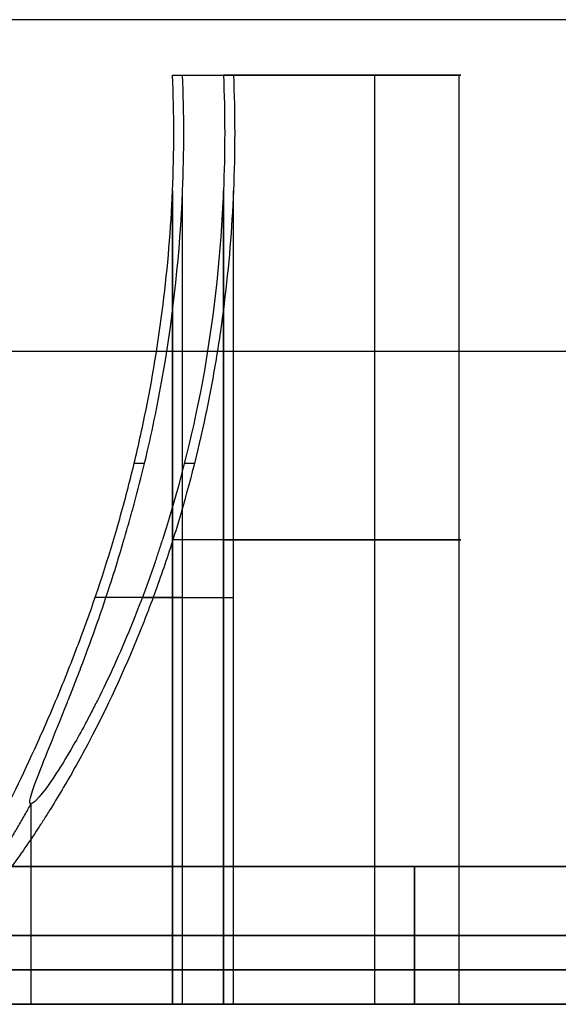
# Model space of a CAD drawing. Header units: millimetres. Extents: x 0 to 284, y -110 to 65.
# Tile 199 of 256: x 270.72 to 272.28, y -46.7 to -43.84. Entities that reach past the tile are written whole.
import ezdxf

# ---------------------------------------------------------------- set-up
doc = ezdxf.new("R2010")
doc.units = ezdxf.units.MM
doc.layers.add('Layer 01', color=18, linetype='Continuous', true_color=0x000000)

# ---------------------------------------------------------------- blocks, each defined once
blk = doc.blocks.new('Block 01')
at = {"layer": 'Layer 01'}
for p, q in [((278, -43.8391, -25.5075), (260.2, -43.8391, -25.5075)), ((271.1905, -44, -16.6), (271.1905, -44, -16.6)), ((271.1905, -44, -11.8), (271.1905, -44, -11.8)), ((271.3386, -44, -15.3553), (271.3386, -44, -15.3553)), ((271.6224, -44, -10.649), (271.6224, -44, -10.961)), ((271.6224, -44, -11.639), (271.6224, -44, -11.951)), ((271.6224, -44, -13.049), (271.6224, -44, -13.361)), ((271.6224, -44, -14.039), (271.6224, -44, -14.351)), ((271.6224, -44, -15.449), (271.6224, -44, -15.761)), ((271.6224, -44, -16.439), (271.6224, -44, -16.751)), ((271.75, -46.7, -16.1595), (271.75, -44, -16.1595)), ((271.75, -46.7, -13.7595), (271.75, -44, -13.7595)), ((271.75, -46.7, -11.3595), (271.75, -44, -11.3595)), ((271.9987, -44, -11.3443), (271.7516, -44, -11.3443)), ((271.9987, -44, -13.7443), (271.7516, -44, -13.7443)), ((271.9987, -44, -16.1443), (271.7516, -44, -16.1443)), ((271.9947, -46.7, -11.3886), (271.9947, -44, -11.3886)), ((271.9947, -46.7, -13.7886), (271.9947, -44, -13.7886)), ((271.9947, -46.7, -16.1886), (271.9947, -44, -16.1886)), ((271.1614, -46.7, -14.4447), (271.1614, -44.3363, -14.4447)), ((271.1905, -46.7, -14.2), (271.1905, -44.3363, -14.2)), ((271.1905, -46.7, -11.8), (271.1905, -44.3363, -11.8)), ((271.1905, -46.6941, -16.6), (271.1905, -44.3363, -16.6)), ((271.3095, -46.6869, -13.2), (271.3095, -44.3363, -13.2)), ((271.3095, -46.6809, -10.8), (271.3095, -44.3363, -10.8)), ((271.3095, -46.7, -15.6), (271.3095, -44.3363, -15.6)), ((271.3386, -46.7, -10.5553), (271.3386, -44.3363, -10.5553)), ((278, -44.8036, -1.9093), (260.2, -44.8036, -1.9093)), ((270.75, -46.7, -11.2405), (270.75, -46.1174, -11.2405)), ((270.75, -46.7, -13.6405), (270.75, -46.1174, -13.6405)), ((270.75, -46.7, -16.0405), (270.75, -46.1174, -16.0405)), ((271.865, -46.3, -15.05), (271.865, -46.7, -15.05)), ((271.865, -46.3, -14.75), (271.865, -46.7, -14.75)), ((271.865, -46.7, -12.65), (271.865, -46.3, -12.65)), ((271.865, -46.7, -12.35), (271.865, -46.3, -12.35)), ((273.1, -46.5, -15.05), (270.63, -46.5, -15.05)), ((273.1, -46.5, -14.75), (270.63, -46.5, -14.75)), ((273.1, -46.5, -12.65), (270.63, -46.5, -12.65)), ((273.1, -46.5, -12.35), (270.63, -46.5, -12.35)), ((271.3095, -46.7, -10.8), (271.3095, -46.6826, -10.8)), ((271.7535, -46.7, -11.3), (270.7465, -46.7, -11.3)), ((271.7535, -46.7, -13.7), (270.7465, -46.7, -13.7)), ((271.7535, -46.7, -16.1), (270.7465, -46.7, -16.1)), ((271.25, -46.7, -11.8035), (271.25, -46.7, -10.7965)), ((271.25, -46.7, -14.2035), (271.25, -46.7, -13.1965)), ((271.25, -46.7, -16.6035), (271.25, -46.7, -15.5965)), ((271.3095, -46.7, -13.2), (271.3095, -46.6923, -13.2)), ((274.5, -46.7, -13.7), (272, -46.7, -13.7))]:
    blk.add_line(p, q, dxfattribs=at)
at = {"layer": 'Layer 01', "extrusion": (4.07624e-16, -1, -4.85066e-17)}
for centre in [(271.25, -11.3, 44), (271.25, -16.1, 44)]:
    blk.add_arc(centre, 0.75, 263.2138, 83.2138, dxfattribs=at)
at = {"layer": 'Layer 01', "extrusion": (-1.52116e-16, -1, -4.75227e-15)}
blk.add_arc((271.25, -13.7, 44), 0.75, 263.2138, 83.2138, dxfattribs=at)
at = {"layer": 'Layer 01', "extrusion": (8.74476e-15, -1, 7.00125e-14)}
blk.add_arc((271.25, -16.1, 44), 0.5035, 263.2138, 83.2138, dxfattribs=at)
at = {"layer": 'Layer 01', "extrusion": (7.07733e-15, -1, 5.60003e-14)}
blk.add_arc((271.25, -13.7, 44), 0.5035, 263.2138, 83.2138, dxfattribs=at)
at = {"layer": 'Layer 01', "extrusion": (5.4099e-15, -1, 4.19881e-14)}
blk.add_arc((271.25, -11.3, 44), 0.5035, 263.2138, 83.2138, dxfattribs=at)
at = {"layer": 'Layer 01', "extrusion": (0, 1, 0)}
for centre, radius, start, end in [((-271.25, -11.3, -45.35), 0.75, 96.7862, 276.7862), ((-271.25, -13.7, -45.35), 0.75, 96.7862, 276.7862), ((-271.25, -16.1, -45.35), 0.75, 96.7862, 276.7862), ((-271.25, -16.1, -45.35), 0.5035, 96.7862, 276.7862), ((-271.25, -13.7, -45.35), 0.5035, 96.7862, 276.7862), ((-271.25, -11.3, -45.35), 0.5035, 96.7862, 276.7862), ((-271.25, -16.1, -45.5182), 0.75, 276.7862, 294.7343), ((-271.25, -13.7, -45.5182), 0.75, 276.7862, 294.7343), ((-271.25, -11.3, -45.5182), 0.75, 276.7862, 294.7343), ((-271.25, -11.3, -45.5182), 0.5035, 276.7862, 304.0982), ((-271.25, -13.7, -45.5182), 0.5035, 276.7862, 304.0982), ((-271.25, -16.1, -45.5182), 0.5035, 276.7862, 304.0982), ((-271.25, -11.3, -45.5182), 0.5035, 69.4748, 96.7862), ((-271.25, -13.7, -45.5182), 0.5035, 69.4748, 96.7862), ((-271.25, -16.1, -45.5182), 0.5035, 69.4748, 96.7862), ((-271.25, -16.1, -45.5182), 0.75, 78.8382, 96.7862), ((-271.25, -13.7, -45.5182), 0.75, 78.8382, 96.7862), ((-271.25, -11.3, -45.5182), 0.75, 78.8382, 96.7862)]:
    blk.add_arc(centre, radius, start, end, dxfattribs=at)
at = {"layer": 'Layer 01', "extrusion": (9.13859e-18, -1, 0)}
blk.add_arc((269.1, -13.7, 46.5), 5.4, 270, 90, dxfattribs=at)
at = {"layer": 'Layer 01', "extrusion": (9.13859e-18, -1, 5.46571e-16)}
blk.add_arc((269.1, -13.7, 46.5), 6.5, 270, 90, dxfattribs=at)
at = {"layer": 'Layer 01', "extrusion": (0, -1, 0)}
blk.add_arc((269.1, -13.7, 46.6), 5.4, 270, 90, dxfattribs=at)
at = {"layer": 'Layer 01', "extrusion": (-9.13859e-18, 1, 0)}
blk.add_arc((-269.1, -13.7, -46.7), 5.4, 90, 270, dxfattribs=at)
at = {"layer": 'Layer 01', "extrusion": (6.26375e-17, 1, -7.45375e-18)}
for centre, radius, start, end in [((-271.25, -16.1, -46.7), 0.75, 276.7862, 96.7862), ((-271.25, -13.7, -46.7), 0.75, 276.7862, 96.7862), ((-271.25, -13.7, -46.7), 0.5035, 276.7862, 96.7862), ((-271.25, -16.1, -46.7), 0.5035, 276.7862, 96.7862), ((-271.25, -13.7, -46.7), 0.75, 96.7862, 276.7862), ((-271.25, -16.1, -46.7), 0.75, 96.7862, 276.7862), ((-271.25, -16.1, -46.7), 0.5035, 96.7862, 276.7862), ((-271.25, -13.7, -46.7), 0.5035, 96.7862, 276.7862)]:
    blk.add_arc(centre, radius, start, end, dxfattribs=at)
at = {"layer": 'Layer 01', "extrusion": (-4.97102e-16, 1, -4.71122e-15)}
blk.add_arc((-271.25, -11.3, -46.7), 0.75, 276.7862, 96.7862, dxfattribs=at)
at = {"layer": 'Layer 01', "extrusion": (8.96351e-16, 1, 6.99864e-15)}
blk.add_arc((-271.25, -11.3, -46.7), 0.5035, 276.7862, 96.7862, dxfattribs=at)
at = {"layer": 'Layer 01', "extrusion": (-1.61658e-15, 1, -1.41187e-14)}
blk.add_arc((-271.25, -11.3, -46.7), 0.75, 96.7862, 276.7862, dxfattribs=at)
at = {"layer": 'Layer 01', "extrusion": (-7.71076e-16, 1, -7.01355e-15)}
blk.add_arc((-271.25, -11.3, -46.7), 0.5035, 96.7862, 276.7862, dxfattribs=at)
at = {"layer": 'Layer 01'}
for points in [[(271.1614, -44, -12.0447), (271.1759, -44, -11.9224), (271.1905, -44, -11.8)], [(271.1614, -44, -14.4447), (271.1759, -44, -14.3224), (271.1905, -44, -14.2)], [(271.1614, -44, -16.8447), (271.1759, -44, -16.7224), (271.1905, -44, -16.6)], [(271.3095, -44, -10.8), (271.3241, -44, -10.6776), (271.3386, -44, -10.5553)], [(271.3095, -44, -13.2), (271.3241, -44, -13.0776), (271.3386, -44, -12.9553)], [(271.3095, -44, -15.6), (271.3241, -44, -15.4776), (271.3386, -44, -15.3553)], [(271.1614, -44.3363, -16.8447), (271.1614, -45.5182, -16.8447), (271.1614, -46.7, -16.8447)], [(271.1614, -44.3363, -14.4447), (271.1614, -45.5182, -14.4447), (271.1614, -46.7, -14.4447)], [(271.1614, -44.3363, -12.0447), (271.1614, -45.5182, -12.0447), (271.1614, -46.7, -12.0447)], [(271.1905, -46.7, -16.6), (271.1905, -45.5182, -16.6), (271.1905, -44.3363, -16.6)], [(271.1905, -46.7, -14.2), (271.1905, -45.5182, -14.2), (271.1905, -44.3363, -14.2)], [(271.1905, -46.7, -11.8), (271.1905, -45.5182, -11.8), (271.1905, -44.3363, -11.8)], [(271.3095, -44.3363, -15.6), (271.3095, -45.5182, -15.6), (271.3095, -46.7, -15.6)], [(271.3095, -44.3363, -13.2), (271.3095, -45.5182, -13.2), (271.3095, -46.7, -13.2)], [(271.3095, -44.3363, -10.8), (271.3095, -45.5182, -10.8), (271.3095, -46.7, -10.8)], [(271.3386, -46.7, -15.3553), (271.3386, -45.5182, -15.3553), (271.3386, -44.3363, -15.3553)], [(271.3386, -46.7, -12.9553), (271.3386, -45.5182, -12.9553), (271.3386, -44.3363, -12.9553)], [(271.3386, -46.7, -10.5553), (271.3386, -45.5182, -10.5553), (271.3386, -44.3363, -10.5553)], [(271.0499, -45.1278, -12.0228), (271.0647, -45.1278, -11.8984), (271.0795, -45.1278, -11.7739)], [(271.0499, -45.1278, -14.4228), (271.0647, -45.1278, -14.2984), (271.0795, -45.1278, -14.1739)], [(271.0499, -45.1278, -16.8228), (271.0647, -45.1278, -16.6984), (271.0795, -45.1278, -16.5739)], [(271.1955, -45.1278, -10.7993), (271.2103, -45.1278, -10.6748), (271.2251, -45.1278, -10.5504)], [(271.1955, -45.1278, -13.1993), (271.2103, -45.1278, -13.0748), (271.2251, -45.1278, -12.9504)], [(271.1955, -45.1278, -15.5993), (271.2103, -45.1278, -15.4748), (271.2251, -45.1278, -15.3504)], [(273.1, -46.3, -15.05), (271.865, -46.3, -15.05), (270.63, -46.3, -15.05)], [(273.1, -46.3, -14.75), (271.865, -46.3, -14.75), (270.63, -46.3, -14.75)], [(270.63, -46.3, -12.65), (271.865, -46.3, -12.65), (273.1, -46.3, -12.65)], [(270.63, -46.3, -12.35), (271.865, -46.3, -12.35), (273.1, -46.3, -12.35)], [(273.1, -46.7, -15.05), (271.865, -46.7, -15.05), (270.63, -46.7, -15.05)], [(270.63, -46.7, -14.75), (271.865, -46.7, -14.75), (273.1, -46.7, -14.75)], [(273.1, -46.7, -12.65), (271.865, -46.7, -12.65), (270.63, -46.7, -12.65)], [(270.63, -46.7, -12.35), (271.865, -46.7, -12.35), (273.1, -46.7, -12.35)]]:
    blk.add_open_spline(points, degree=2, dxfattribs=at)
at = {"layer": 'Layer 01', "extrusion": (-0.118165, -2.07955e-13, -0.992994)}
blk.add_open_spline([(271.1614, -44.3363, -12.0447), (271.1661, -44.2243, -12.0453), (271.1661, -44.1122, -12.0453), (271.1614, -44, -12.0447)], degree=3, dxfattribs=at)
at = {"layer": 'Layer 01', "extrusion": (-0.118165, -2.132e-13, -0.992994)}
blk.add_open_spline([(271.1614, -44.3363, -14.4447), (271.1661, -44.2243, -14.4453), (271.1661, -44.1122, -14.4453), (271.1614, -44, -14.4447)], degree=3, dxfattribs=at)
at = {"layer": 'Layer 01', "extrusion": (-0.118165, 8.57588e-14, -0.992994)}
blk.add_open_spline([(271.1614, -44.3363, -16.8447), (271.1661, -44.2243, -16.8453), (271.1661, -44.1122, -16.8453), (271.1614, -44, -16.8447)], degree=3, dxfattribs=at)
at = {"layer": 'Layer 01', "extrusion": (-0.118165, 1.11147e-14, -0.992994)}
blk.add_open_spline([(271.1905, -44.3363, -11.8), (271.1952, -44.2242, -11.8006), (271.1952, -44.1121, -11.8006), (271.1905, -44, -11.8)], degree=3, dxfattribs=at)
at = {"layer": 'Layer 01', "extrusion": (-0.118165, -4.35571e-14, -0.992994)}
blk.add_open_spline([(271.1905, -44.3363, -14.2), (271.1952, -44.2242, -14.2006), (271.1952, -44.1121, -14.2006), (271.1905, -44, -14.2)], degree=3, dxfattribs=at)
at = {"layer": 'Layer 01', "extrusion": (-0.118165, -1.06738e-13, -0.992994)}
blk.add_open_spline([(271.1905, -44.3363, -16.6), (271.1952, -44.2242, -16.6006), (271.1952, -44.1121, -16.6006), (271.1905, -44, -16.6)], degree=3, dxfattribs=at)
at = {"layer": 'Layer 01', "extrusion": (-0.118165, 2.05972e-14, -0.992994)}
blk.add_open_spline([(271.3095, -44, -10.8), (271.3142, -44.1121, -10.8005), (271.3142, -44.2242, -10.8005), (271.3095, -44.3363, -10.8)], degree=3, dxfattribs=at)
at = {"layer": 'Layer 01', "extrusion": (-0.118165, -3.83122e-14, -0.992994)}
blk.add_open_spline([(271.3095, -44, -13.2), (271.3142, -44.1121, -13.2005), (271.3142, -44.2242, -13.2005), (271.3095, -44.3363, -13.2)], degree=3, dxfattribs=at)
at = {"layer": 'Layer 01', "extrusion": (-0.118165, -5.95344e-14, -0.992994)}
blk.add_open_spline([(271.3095, -44, -15.6), (271.3142, -44.1121, -15.6005), (271.3142, -44.2242, -15.6005), (271.3095, -44.3363, -15.6)], degree=3, dxfattribs=at)
at = {"layer": 'Layer 01', "extrusion": (-0.118165, 2.58421e-14, -0.992994)}
for points in [[(271.3386, -44, -10.5553), (271.3433, -44.1127, -10.5558), (271.3433, -44.2248, -10.5558), (271.3386, -44.3363, -10.5553)], [(271.3386, -44, -12.9553), (271.3433, -44.1127, -12.9558), (271.3433, -44.2248, -12.9558), (271.3386, -44.3363, -12.9553)], [(271.3386, -44, -15.3553), (271.3433, -44.1127, -15.3558), (271.3433, -44.2248, -15.3558), (271.3386, -44.3363, -15.3553)]]:
    blk.add_open_spline(points, degree=3, dxfattribs=at)
at = {"layer": 'Layer 01'}
for points, knots in [([(271.3386, -44.3363, -15.3553), (271.334, -44.4463, -15.3547), (271.325, -44.5555, -15.3536), (271.3047, -44.7181, -15.352), (271.2969, -44.7722, -15.3514), (271.2834, -44.8529, -15.3507), (271.2786, -44.8797, -15.3505), (271.2685, -44.9334, -15.3502), (271.2635, -44.9586, -15.3501), (271.2338, -45.0997, -15.3498), (271.2057, -45.2088, -15.3506), (271.1575, -45.367, -15.3555), (271.1404, -45.4188, -15.3578), (271.1134, -45.4951, -15.3625), (271.0995, -45.5329, -15.3651), (271.0827, -45.5764, -15.3689), (271.0754, -45.5949, -15.3706), (271.0705, -45.6072, -15.3718), (271.0685, -45.6123, -15.3723), (271.0189, -45.7349, -15.3849), (270.9697, -45.8401, -15.4021), (270.8948, -45.9822, -15.4388), (270.8697, -46.027, -15.4529), (270.8323, -46.0904, -15.4769), (270.8136, -46.1211, -15.4897), (270.7921, -46.1552, -15.5059), (270.783, -46.1695, -15.5132), (270.7769, -46.1789, -15.5181), (270.7746, -46.1825, -15.5199), (270.7407, -46.2342, -15.548), (270.7119, -46.2754, -15.5759), (270.6716, -46.3298, -15.6221), (270.6586, -46.3468, -15.6383), (270.6338, -46.3782, -15.6719), (270.6187, -46.3968, -15.6943), (270.5537, -46.4733, -15.8034), (270.5187, -46.5042, -15.9024), (270.4926, -46.5056, -16.1136), (270.5026, -46.4754, -16.2201), (270.5363, -46.4067, -16.3307), (270.5403, -46.3986, -16.3429), (270.549, -46.3814, -16.367), (270.5524, -46.3747, -16.3756), (270.5644, -46.3515, -16.4047), (270.5818, -46.3179, -16.4425), (270.6069, -46.2698, -16.4868), (270.626, -46.2328, -16.5163), (270.6345, -46.2162, -16.5286), (270.6402, -46.205, -16.5367), (270.6437, -46.1982, -16.5415), (270.6837, -46.1196, -16.5958), (270.7256, -46.0351, -16.6391), (270.7901, -45.8926, -16.6931), (270.8119, -45.8425, -16.7093), (270.8445, -45.7633, -16.7311), (270.8608, -45.7228, -16.7414), (270.8798, -45.6737, -16.7523), (270.8879, -45.6523, -16.7568), (270.8932, -45.638, -16.7597), (270.8964, -45.6296, -16.7614), (270.9348, -45.5258, -16.7818), (270.9687, -45.4243, -16.796), (271.0145, -45.2665, -16.8123), (271.0289, -45.2129, -16.8168), (271.0492, -45.1312, -16.8227), (271.0558, -45.1038, -16.8244), (271.0683, -45.0483, -16.8277), (271.0747, -45.0192, -16.8292), (271.1247, -44.7769, -16.8409), (271.1521, -44.5582, -16.8436), (271.1614, -44.3363, -16.8447)], [0, 0, 0, 0, 0.332668, 0.332668, 0.499001, 0.499001, 0.582168, 0.582168, 0.665335, 0.665335, 0.998003, 0.998003, 1.164337, 1.164337, 1.247503, 1.289087, 1.309879, 1.309879, 1.33067, 1.33067, 1.663338, 1.663338, 1.829672, 1.829672, 1.912839, 1.954422, 1.975214, 1.975214, 1.996005, 1.996005, 2.162339, 2.162339, 2.245506, 2.245506, 2.328673, 2.328673, 2.661341, 2.661341, 2.994008, 2.994008, 3.035592, 3.035592, 3.077175, 3.077175, 3.160342, 3.243509, 3.285092, 3.305884, 3.305884, 3.326676, 3.326676, 3.659343, 3.659343, 3.825677, 3.825677, 3.908844, 3.950427, 3.971219, 3.971219, 3.992011, 3.992011, 4.324678, 4.324678, 4.491012, 4.491012, 4.574179, 4.574179, 4.657346, 4.657346, 5.322681, 5.322681, 5.322681, 5.322681]), ([(271.3386, -44.3363, -12.9553), (271.334, -44.4463, -12.9547), (271.325, -44.5555, -12.9536), (271.3047, -44.7181, -12.952), (271.2969, -44.7722, -12.9514), (271.2834, -44.8529, -12.9507), (271.2786, -44.8797, -12.9505), (271.2685, -44.9334, -12.9502), (271.2635, -44.9586, -12.9501), (271.2338, -45.0997, -12.9498), (271.2057, -45.2088, -12.9506), (271.1575, -45.367, -12.9555), (271.1404, -45.4188, -12.9578), (271.1134, -45.4951, -12.9625), (271.0995, -45.5329, -12.9651), (271.0827, -45.5764, -12.9689), (271.0754, -45.5949, -12.9706), (271.0705, -45.6072, -12.9718), (271.0685, -45.6123, -12.9723), (271.0189, -45.7349, -12.9849), (270.9697, -45.8401, -13.0021), (270.8948, -45.9822, -13.0388), (270.8697, -46.027, -13.0529), (270.8323, -46.0904, -13.0769), (270.8136, -46.1211, -13.0897), (270.7921, -46.1552, -13.1059), (270.783, -46.1695, -13.1132), (270.7769, -46.1789, -13.1181), (270.7746, -46.1825, -13.1199), (270.7407, -46.2342, -13.148), (270.7119, -46.2754, -13.1759), (270.6716, -46.3298, -13.2221), (270.6586, -46.3468, -13.2383), (270.6338, -46.3782, -13.2719), (270.6187, -46.3968, -13.2943), (270.5537, -46.4733, -13.4034), (270.5187, -46.5042, -13.5024), (270.4926, -46.5056, -13.7136), (270.5026, -46.4754, -13.8201), (270.5363, -46.4067, -13.9307), (270.5403, -46.3986, -13.9429), (270.549, -46.3814, -13.967), (270.5524, -46.3747, -13.9756), (270.5644, -46.3515, -14.0047), (270.5818, -46.3179, -14.0425), (270.6069, -46.2698, -14.0868), (270.626, -46.2328, -14.1163), (270.6345, -46.2162, -14.1286), (270.6402, -46.205, -14.1367), (270.6437, -46.1982, -14.1415), (270.6837, -46.1196, -14.1958), (270.7256, -46.0351, -14.2391), (270.7901, -45.8926, -14.2931), (270.8119, -45.8425, -14.3093), (270.8445, -45.7633, -14.3311), (270.8608, -45.7228, -14.3414), (270.8798, -45.6737, -14.3523), (270.8879, -45.6523, -14.3568), (270.8932, -45.638, -14.3597), (270.8964, -45.6296, -14.3614), (270.9348, -45.5258, -14.3818), (270.9687, -45.4243, -14.396), (271.0145, -45.2665, -14.4123), (271.0289, -45.2129, -14.4168), (271.0492, -45.1312, -14.4227), (271.0558, -45.1038, -14.4244), (271.0683, -45.0483, -14.4277), (271.0747, -45.0192, -14.4292), (271.1247, -44.7769, -14.4409), (271.1521, -44.5582, -14.4436), (271.1614, -44.3363, -14.4447)], [0, 0, 0, 0, 0.332668, 0.332668, 0.499001, 0.499001, 0.582168, 0.582168, 0.665335, 0.665335, 0.998003, 0.998003, 1.164337, 1.164337, 1.247503, 1.289087, 1.309879, 1.309879, 1.33067, 1.33067, 1.663338, 1.663338, 1.829672, 1.829672, 1.912839, 1.954422, 1.975214, 1.975214, 1.996005, 1.996005, 2.162339, 2.162339, 2.245506, 2.245506, 2.328673, 2.328673, 2.661341, 2.661341, 2.994008, 2.994008, 3.035592, 3.035592, 3.077175, 3.077175, 3.160342, 3.243509, 3.285092, 3.305884, 3.305884, 3.326676, 3.326676, 3.659343, 3.659343, 3.825677, 3.825677, 3.908844, 3.950427, 3.971219, 3.971219, 3.992011, 3.992011, 4.324678, 4.324678, 4.491012, 4.491012, 4.574179, 4.574179, 4.657346, 4.657346, 5.322681, 5.322681, 5.322681, 5.322681]), ([(271.3386, -44.3363, -10.5553), (271.334, -44.4463, -10.5547), (271.325, -44.5555, -10.5536), (271.3047, -44.7181, -10.552), (271.2969, -44.7722, -10.5514), (271.2834, -44.8529, -10.5507), (271.2786, -44.8797, -10.5505), (271.2685, -44.9334, -10.5502), (271.2635, -44.9586, -10.5501), (271.2338, -45.0997, -10.5498), (271.2057, -45.2088, -10.5506), (271.1575, -45.367, -10.5555), (271.1404, -45.4188, -10.5578), (271.1134, -45.4951, -10.5625), (271.0995, -45.5329, -10.5651), (271.0827, -45.5764, -10.5689), (271.0754, -45.5949, -10.5706), (271.0705, -45.6072, -10.5718), (271.0685, -45.6123, -10.5723), (271.0189, -45.7349, -10.5849), (270.9697, -45.8401, -10.6021), (270.8948, -45.9822, -10.6388), (270.8697, -46.027, -10.6529), (270.8323, -46.0904, -10.6769), (270.8136, -46.1211, -10.6897), (270.7921, -46.1552, -10.7059), (270.783, -46.1695, -10.7132), (270.7769, -46.1789, -10.7181), (270.7746, -46.1825, -10.7199), (270.7407, -46.2342, -10.748), (270.7119, -46.2754, -10.7759), (270.6716, -46.3298, -10.8221), (270.6586, -46.3468, -10.8383), (270.6338, -46.3782, -10.8719), (270.6187, -46.3968, -10.8943), (270.5537, -46.4733, -11.0034), (270.5187, -46.5042, -11.1024), (270.4926, -46.5056, -11.3136), (270.5026, -46.4754, -11.4201), (270.5363, -46.4067, -11.5307), (270.5403, -46.3986, -11.5429), (270.549, -46.3814, -11.567), (270.5524, -46.3747, -11.5756), (270.5644, -46.3515, -11.6047), (270.5818, -46.3179, -11.6425), (270.6069, -46.2698, -11.6868), (270.626, -46.2328, -11.7163), (270.6345, -46.2162, -11.7286), (270.6402, -46.205, -11.7367), (270.6437, -46.1982, -11.7415), (270.6837, -46.1196, -11.7958), (270.7256, -46.0351, -11.8391), (270.7901, -45.8926, -11.8931), (270.8119, -45.8425, -11.9093), (270.8445, -45.7633, -11.9311), (270.8608, -45.7228, -11.9414), (270.8798, -45.6737, -11.9523), (270.8879, -45.6523, -11.9568), (270.8932, -45.638, -11.9597), (270.8964, -45.6296, -11.9614), (270.9348, -45.5258, -11.9818), (270.9687, -45.4243, -11.996), (271.0145, -45.2665, -12.0123), (271.0289, -45.2129, -12.0168), (271.0492, -45.1312, -12.0227), (271.0558, -45.1038, -12.0244), (271.0683, -45.0483, -12.0277), (271.0747, -45.0192, -12.0292), (271.1247, -44.7769, -12.0409), (271.1521, -44.5582, -12.0436), (271.1614, -44.3363, -12.0447)], [0, 0, 0, 0, 0.332668, 0.332668, 0.499001, 0.499001, 0.582168, 0.582168, 0.665335, 0.665335, 0.998003, 0.998003, 1.164337, 1.164337, 1.247503, 1.289087, 1.309879, 1.309879, 1.33067, 1.33067, 1.663338, 1.663338, 1.829672, 1.829672, 1.912839, 1.954422, 1.975214, 1.975214, 1.996005, 1.996005, 2.162339, 2.162339, 2.245506, 2.245506, 2.328673, 2.328673, 2.661341, 2.661341, 2.994008, 2.994008, 3.035592, 3.035592, 3.077175, 3.077175, 3.160342, 3.243509, 3.285092, 3.305884, 3.305884, 3.326676, 3.326676, 3.659343, 3.659343, 3.825677, 3.825677, 3.908844, 3.950427, 3.971219, 3.971219, 3.992011, 3.992011, 4.324678, 4.324678, 4.491012, 4.491012, 4.574179, 4.574179, 4.657346, 4.657346, 5.322681, 5.322681, 5.322681, 5.322681]), ([(271.3095, -44.3363, -10.8), (271.302, -44.5157, -10.7991), (271.2835, -44.6896, -10.7967), (271.2243, -45.0263, -10.7962), (271.1834, -45.189, -10.7982), (271.13, -45.3561, -10.811), (271.1257, -45.3695, -10.812), (271.1181, -45.3923, -10.814), (271.1068, -45.4262, -10.8172), (271.0952, -45.4591, -10.8208), (271.0718, -45.5234, -10.8288), (271.0559, -45.5644, -10.835), (271.0079, -45.6817, -10.8571), (270.9753, -45.7523, -10.8761), (270.9427, -45.8174, -10.9011), (270.9405, -45.8217, -10.9028), (270.9374, -45.8278, -10.9052), (270.9328, -45.8369, -10.9089), (270.9221, -45.8577, -10.9177), (270.9013, -45.8973, -10.9361), (270.8844, -45.9277, -10.9533), (270.8522, -45.984, -10.9896), (270.8328, -46.0153, -11.0161), (270.7823, -46.0908, -11.1019), (270.7592, -46.1164, -11.1675), (270.7417, -46.1183, -11.306), (270.7478, -46.0941, -11.3764), (270.7852, -45.9956, -11.505), (270.8164, -45.9213, -11.5637), (270.8571, -45.8187, -11.615), (270.8575, -45.8179, -11.6154), (270.8591, -45.8139, -11.6173), (270.8614, -45.8079, -11.6203), (270.867, -45.7938, -11.627), (270.8783, -45.7649, -11.64), (270.8883, -45.7391, -11.6505), (270.9085, -45.686, -11.6706), (270.9224, -45.6486, -11.6828), (270.9642, -45.5308, -11.7161), (270.9926, -45.4446, -11.7339), (271.0236, -45.339, -11.7498), (271.026, -45.3309, -11.751), (271.0316, -45.3111, -11.7537), (271.0401, -45.2814, -11.7578), (271.0483, -45.2514, -11.7614), (271.0644, -45.1911, -11.7682), (271.0746, -45.1506, -11.7721), (271.1036, -45.0281, -11.7822), (271.1207, -44.945, -11.7869), (271.1643, -44.6914, -11.7971), (271.183, -44.5167, -11.7991), (271.1905, -44.3363, -11.8)], [-4.153375, -4.153375, -4.153375, -4.153375, -3.634203, -3.634203, -3.115031, -3.115031, -3.082583, -3.082583, -3.050134, -2.985238, -2.985238, -2.855445, -2.855445, -2.595859, -2.595859, -2.587747, -2.587747, -2.579635, -2.563411, -2.530963, -2.466066, -2.466066, -2.336273, -2.336273, -2.076687, -2.076687, -1.817101, -1.817101, -1.557515, -1.557515, -1.549403, -1.549403, -1.541291, -1.525067, -1.492619, -1.427723, -1.427723, -1.29793, -1.29793, -1.038344, -1.038344, -1.005895, -1.005895, -0.973447, -0.908551, -0.908551, -0.778758, -0.778758, -0.519172, -0.519172, 0, 0, 0, 0]), ([(271.3095, -44.3363, -13.2), (271.302, -44.5157, -13.1991), (271.2835, -44.6896, -13.1967), (271.2243, -45.0263, -13.1962), (271.1834, -45.189, -13.1982), (271.13, -45.3561, -13.211), (271.1257, -45.3695, -13.212), (271.1181, -45.3923, -13.214), (271.1068, -45.4262, -13.2172), (271.0952, -45.4591, -13.2208), (271.0718, -45.5234, -13.2288), (271.0559, -45.5644, -13.235), (271.0079, -45.6817, -13.2571), (270.9753, -45.7523, -13.2761), (270.9427, -45.8174, -13.3011), (270.9405, -45.8217, -13.3028), (270.9374, -45.8278, -13.3052), (270.9328, -45.8369, -13.3089), (270.9221, -45.8577, -13.3177), (270.9013, -45.8973, -13.3361), (270.8844, -45.9277, -13.3533), (270.8522, -45.984, -13.3896), (270.8328, -46.0153, -13.4161), (270.7823, -46.0908, -13.5019), (270.7592, -46.1164, -13.5675), (270.7417, -46.1183, -13.706), (270.7478, -46.0941, -13.7764), (270.7852, -45.9956, -13.905), (270.8164, -45.9213, -13.9637), (270.8571, -45.8187, -14.015), (270.8575, -45.8179, -14.0154), (270.8591, -45.8139, -14.0173), (270.8614, -45.8079, -14.0203), (270.867, -45.7938, -14.027), (270.8783, -45.7649, -14.04), (270.8883, -45.7391, -14.0505), (270.9085, -45.686, -14.0706), (270.9224, -45.6486, -14.0828), (270.9642, -45.5308, -14.1161), (270.9926, -45.4446, -14.1339), (271.0236, -45.339, -14.1498), (271.026, -45.3309, -14.151), (271.0316, -45.3111, -14.1537), (271.0401, -45.2814, -14.1578), (271.0483, -45.2514, -14.1614), (271.0644, -45.1911, -14.1682), (271.0746, -45.1506, -14.1721), (271.1036, -45.0281, -14.1822), (271.1207, -44.945, -14.1869), (271.1643, -44.6914, -14.1971), (271.183, -44.5167, -14.1991), (271.1905, -44.3363, -14.2)], [-4.153375, -4.153375, -4.153375, -4.153375, -3.634203, -3.634203, -3.115031, -3.115031, -3.082583, -3.082583, -3.050134, -2.985238, -2.985238, -2.855445, -2.855445, -2.595859, -2.595859, -2.587747, -2.587747, -2.579635, -2.563411, -2.530963, -2.466066, -2.466066, -2.336273, -2.336273, -2.076687, -2.076687, -1.817101, -1.817101, -1.557515, -1.557515, -1.549403, -1.549403, -1.541291, -1.525067, -1.492619, -1.427723, -1.427723, -1.29793, -1.29793, -1.038344, -1.038344, -1.005895, -1.005895, -0.973447, -0.908551, -0.908551, -0.778758, -0.778758, -0.519172, -0.519172, 0, 0, 0, 0]), ([(271.3095, -44.3363, -15.6), (271.302, -44.5157, -15.5991), (271.2835, -44.6896, -15.5967), (271.2243, -45.0263, -15.5962), (271.1834, -45.189, -15.5982), (271.13, -45.3561, -15.611), (271.1257, -45.3695, -15.612), (271.1181, -45.3923, -15.614), (271.1068, -45.4262, -15.6172), (271.0952, -45.4591, -15.6208), (271.0718, -45.5234, -15.6288), (271.0559, -45.5644, -15.635), (271.0079, -45.6817, -15.6571), (270.9753, -45.7523, -15.6761), (270.9427, -45.8174, -15.7011), (270.9405, -45.8217, -15.7028), (270.9374, -45.8278, -15.7052), (270.9328, -45.8369, -15.7089), (270.9221, -45.8577, -15.7177), (270.9013, -45.8973, -15.7361), (270.8844, -45.9277, -15.7533), (270.8522, -45.984, -15.7896), (270.8328, -46.0153, -15.8161), (270.7823, -46.0908, -15.9019), (270.7592, -46.1164, -15.9675), (270.7417, -46.1183, -16.106), (270.7478, -46.0941, -16.1764), (270.7852, -45.9956, -16.305), (270.8164, -45.9213, -16.3637), (270.8571, -45.8187, -16.415), (270.8575, -45.8179, -16.4154), (270.8591, -45.8139, -16.4173), (270.8614, -45.8079, -16.4203), (270.867, -45.7938, -16.427), (270.8783, -45.7649, -16.44), (270.8883, -45.7391, -16.4505), (270.9085, -45.686, -16.4706), (270.9224, -45.6486, -16.4828), (270.9642, -45.5308, -16.5161), (270.9926, -45.4446, -16.5339), (271.0236, -45.339, -16.5498), (271.026, -45.3309, -16.551), (271.0316, -45.3111, -16.5537), (271.0401, -45.2814, -16.5578), (271.0483, -45.2514, -16.5614), (271.0644, -45.1911, -16.5682), (271.0746, -45.1506, -16.5721), (271.1036, -45.0281, -16.5822), (271.1207, -44.945, -16.5869), (271.1643, -44.6914, -16.5971), (271.183, -44.5167, -16.5991), (271.1905, -44.3363, -16.6)], [-4.153375, -4.153375, -4.153375, -4.153375, -3.634203, -3.634203, -3.115031, -3.115031, -3.082583, -3.082583, -3.050134, -2.985238, -2.985238, -2.855445, -2.855445, -2.595859, -2.595859, -2.587747, -2.587747, -2.579635, -2.563411, -2.530963, -2.466066, -2.466066, -2.336273, -2.336273, -2.076687, -2.076687, -1.817101, -1.817101, -1.557515, -1.557515, -1.549403, -1.549403, -1.541291, -1.525067, -1.492619, -1.427723, -1.427723, -1.29793, -1.29793, -1.038344, -1.038344, -1.005895, -1.005895, -0.973447, -0.908551, -0.908551, -0.778758, -0.778758, -0.519172, -0.519172, 0, 0, 0, 0])]:
    blk.add_open_spline(points, degree=3, knots=knots, dxfattribs=at)
at = {"layer": 'Layer 01', "extrusion": (-0.118165, 4.96206e-13, -0.992994)}
blk.add_rational_spline([(270.5053, -46.5049, -11.2114), (270.5939, -46.3809, -11.2219), (270.6756, -46.2516, -11.2317), (270.75, -46.1174, -11.2405)], [1.00025461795, 0.993857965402, 0.988573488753, 0.984401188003], degree=3, dxfattribs=at)
at = {"layer": 'Layer 01', "extrusion": (-0.118165, -1.02538e-13, -0.992994)}
blk.add_rational_spline([(270.5053, -46.5049, -13.6114), (270.5939, -46.3809, -13.6219), (270.6756, -46.2516, -13.6317), (270.75, -46.1174, -13.6405)], [1.00025461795, 0.993857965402, 0.988573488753, 0.984401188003], degree=3, dxfattribs=at)
at = {"layer": 'Layer 01', "extrusion": (-0.118165, -2.47032e-13, -0.992994)}
blk.add_rational_spline([(270.5053, -46.5049, -16.0114), (270.5939, -46.3809, -16.0219), (270.6756, -46.2516, -16.0317), (270.75, -46.1174, -16.0405)], [1.00025461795, 0.993857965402, 0.988573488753, 0.984401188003], degree=3, dxfattribs=at)

msp = doc.modelspace()

# ---------------------------------------------------------------- block references
at = {"layer": 'Layer 01'}
msp.add_blockref('Block 01', (0, 0), dxfattribs=at)

doc.saveas('drawing.dxf')
